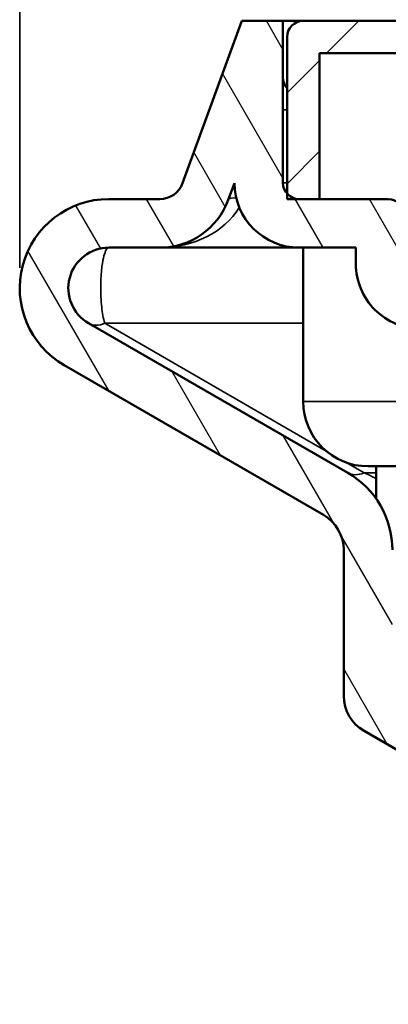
# Model space of a CAD drawing. Header units: millimetres. Extents: x 0 to 2103, y 0 to 1485.
# Tile 58 of 65: x 1474 to 1519, y 1035 to 1157. Entities that reach past the tile are written whole.
import ezdxf

# ---------------------------------------------------------------- set-up
doc = ezdxf.new("R2010")
doc.units = ezdxf.units.MM
doc.header["$LTSCALE"] = 2.5
for name, color, linetype, lineweight in [('AM_0', 7, 'Continuous', 50), ('AM_4', 7, 'Continuous', 35), ('AM_5', 7, 'Continuous', 35), ('AM_8', 7, 'Continuous', 25)]:
    doc.layers.add(name, color=color, linetype=linetype, lineweight=lineweight)
doc.styles.add('7 mm', font='arial.ttf')
doc.dimstyles.new('Schriftgröße 7', dxfattribs={"dimscale": 2.5, "dimtxt": 7, "dimasz": 2.5, "dimexe": 1.5, "dimexo": 1, "dimgap": 0.7000000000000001, "dimtad": 1, "dimrnd": 1e-08, "dimtxsty": '7 mm', "dimcen": 0.09, "dimdle": 10, "dimclrd": 256, "dimclre": 256, "dimclrt": 7, "dimadec": 1, "dimazin": 2, "dimtfac": 0.3571428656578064, "dimtdec": 3, "dimtmove": 0, "dimatfit": 3, "dimfxl": 1, "dimtolj": 1, "dimtzin": 0, "dimlwd": -1, "dimlwe": -1, "dimarcsym": 0})

# ---------------------------------------------------------------- blocks, each defined once
blk = doc.blocks.new('*D72')
at = {"layer": 'AM_5', "transparency": 16777216}
for p, q in [((1473.970534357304, 1126.138028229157), (1473.970534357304, 1192.388028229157)), ((1823.970534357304, 1126.138028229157), (1823.970534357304, 1192.388028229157)), ((1480.220534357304, 1188.638028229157), (1817.720534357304, 1188.638028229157))]:
    blk.add_line(p, q, dxfattribs=at)
for points in [[(1480.220534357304, 1189.679694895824), (1480.220534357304, 1187.596361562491), (1473.970534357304, 1188.638028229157)], [(1817.720534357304, 1189.679694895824), (1817.720534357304, 1187.596361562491), (1823.970534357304, 1188.638028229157)]]:
    blk.add_solid(points, dxfattribs=at)
at = {"layer": 'Defpoints', "color": 0, "transparency": 16777216}
for p in [(1823.970534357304, 1188.638028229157), (1473.970534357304, 1123.638028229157), (1823.970534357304, 1123.638028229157)]:
    blk.add_point(p, dxfattribs=at)
at = {"layer": 'AM_5', "color": 7, "transparency": 16777216, "insert": (1619.490835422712, 1199.329024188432), "char_height": 17.5, "attachment_point": 4, "style": '7 mm'}
blk.add_mtext('\\A1;\\fAIGDT|b0|i0;\\H17.5000;o\\fArial|b0|i0;\\H17.5000;350', dxfattribs=at)

msp = doc.modelspace()

# ---------------------------------------------------------------- hatches: boundary and pattern name
at = {"layer": 'AM_8'}
h = msp.add_hatch(dxfattribs=at)
h.set_pattern_fill('ANSI31', color=256, scale=63.5, angle=75.00017538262, style=0)
h.set_pattern_definition([(120.00017538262, (0, 0), (-6.874064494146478, -3.968771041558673), [])])
edge = h.paths.add_edge_path()
edge.add_ellipse((1484.970534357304, 1123.638028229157), major_axis=(-5.4999999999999, -9.526279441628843), ratio=1, start_angle=209.9999999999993, end_angle=360)
edge.add_line((1479.470534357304, 1114.111748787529), (1511.470534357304, 1095.63654017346))
edge.add_ellipse((1508.970534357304, 1091.306413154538), major_axis=(5, 2.131628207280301e-13), ratio=1, start_angle=0, end_angle=60.00000000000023, ccw=False)
edge.add_line((1513.970534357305, 1091.306413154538), (1513.970534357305, 1073.298282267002))
edge.add_ellipse((1518.970534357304, 1073.298282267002), major_axis=(-2.499999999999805, -4.330127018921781), ratio=1, start_angle=299.9999999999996, end_angle=360)
edge.add_line((1516.470534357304, 1068.96815524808), (1521.470534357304, 1066.081403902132))
edge.add_ellipse((1518.970534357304, 1061.75127688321), major_axis=(4.99999999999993, -3.552713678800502e-14), ratio=1, start_angle=0, end_angle=60.000000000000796, ccw=False)
edge.add_line((1523.970534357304, 1061.75127688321), (1523.970534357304, 914.6380282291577))
edge.add_line((1523.970534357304, 914.6380282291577), (1523.970534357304, 908.6380282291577))
edge.add_line((1523.970534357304, 908.6380282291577), (1523.970534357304, 906.6380282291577))
edge.add_line((1523.970534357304, 906.6380282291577), (1525.970534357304, 906.6380282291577))
edge.add_line((1525.970534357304, 906.6380282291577), (1529.970534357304, 906.6380282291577))
edge.add_line((1529.970534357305, 906.6380282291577), (1529.970534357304, 1061.75127688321))
edge.add_ellipse((1518.970534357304, 1061.75127688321), major_axis=(5.500000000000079, 9.52627944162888), ratio=1, start_angle=300.0000000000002, end_angle=360)
edge.add_line((1524.470534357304, 1071.277556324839), (1519.970534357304, 1073.875632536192))
edge.add_line((1519.970534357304, 1073.875632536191), (1519.970534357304, 1091.306413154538))
edge.add_ellipse((1508.970534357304, 1091.306413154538), major_axis=(5.499999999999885, 9.526279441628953), ratio=1, start_angle=300.0000000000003, end_angle=360)
edge.add_line((1514.470534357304, 1100.832692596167), (1482.470534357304, 1119.307901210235))
edge.add_ellipse((1484.970534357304, 1123.638028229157), major_axis=(-1.368455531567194e-47, 4.999999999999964), ratio=1, start_angle=0, end_angle=150.0000000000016, ccw=False)
edge.add_line((1484.970534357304, 1128.638028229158), (1491.262566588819, 1128.638028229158))
edge.add_ellipse((1491.262566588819, 1137.638028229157), major_axis=(8.457233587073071, -3.078181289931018), ratio=1, start_angle=289.9999999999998, end_angle=360)
edge.add_line((1499.719800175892, 1134.559846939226), (1500.470549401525, 1136.622513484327))
edge.add_ellipse((1508.470534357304, 1136.638028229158), major_axis=(5.329070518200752e-14, -7.999999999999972), ratio=1, start_angle=270.111116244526, end_angle=360.0000000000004)
edge.add_line((1508.470534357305, 1128.638028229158), (1515.470534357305, 1128.638028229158))
edge.add_line((1515.470534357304, 1128.638028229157), (1515.470534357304, 1126.638028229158))
edge.add_ellipse((1523.470534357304, 1126.638028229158), major_axis=(8.881784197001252e-14, -7.999999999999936), ratio=1, start_angle=269.9999999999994, end_angle=360)
edge.add_line((1523.470534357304, 1118.638028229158), (1525.503939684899, 1118.638028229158))
edge.add_line((1525.503939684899, 1118.638028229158), (1525.503939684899, 1109.638028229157))
edge.add_spline(control_points=[(1525.503939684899, 1109.638028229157), (1525.503939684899, 1109.164930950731), (1525.554773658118, 1108.648964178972), (1525.771785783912, 1107.641594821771), (1525.937815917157, 1107.150160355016), (1526.335535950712, 1106.25654400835), (1526.609563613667, 1105.775798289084), (1527.256475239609, 1104.885260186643), (1527.629052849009, 1104.475245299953), (1528.402561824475, 1103.759448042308), (1528.88060666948, 1103.394200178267), (1529.901993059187, 1102.768992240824), (1530.445122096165, 1102.508685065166), (1531.511868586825, 1102.100111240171), (1532.137720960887, 1101.921603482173), (1533.412671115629, 1101.690677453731), (1534.061727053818, 1101.638028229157), (1534.655181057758, 1101.638028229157)], knot_values=[-1.272264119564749, -1.272264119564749, -1.272264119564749, -1.272264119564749, -1.130334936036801, -1.130334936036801, -0.9884057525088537, -0.9884057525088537, -0.8368969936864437, -0.8368969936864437, -0.6853882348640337, -0.6853882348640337, -0.520730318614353, -0.520730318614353, -0.3560724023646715, -0.3560724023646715, -0.1780362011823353, -0.1780362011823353, 0, 0, 0, 0], degree=3, periodic=0)
edge.add_line((1534.655181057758, 1101.638028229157), (1535.811354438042, 1101.638028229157))
edge.add_line((1535.811354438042, 1101.638028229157), (1535.811354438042, 1094.138028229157))
edge.add_spline(control_points=[(1535.811354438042, 1094.138028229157), (1535.811354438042, 1093.201418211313), (1535.913077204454, 1092.180133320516), (1536.346885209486, 1090.187079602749), (1536.678653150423, 1089.215241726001), (1537.477058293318, 1087.439063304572), (1538.030582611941, 1086.480010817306), (1539.336383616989, 1084.706207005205), (1540.087963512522, 1083.89094283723), (1541.664070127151, 1082.452340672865), (1542.648592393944, 1081.713518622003), (1544.749727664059, 1080.452193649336), (1545.865788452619, 1079.928771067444), (1547.125524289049, 1079.45539887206), (1547.338524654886, 1079.379210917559), (1547.555545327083, 1079.305631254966)], knot_values=[-1.909097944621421, -1.909097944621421, -1.909097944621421, -1.909097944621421, -1.628114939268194, -1.628114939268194, -1.34713193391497, -1.34713193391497, -1.043903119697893, -1.043903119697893, -0.7406743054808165, -0.7406743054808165, -0.403721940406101, -0.403721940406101, -0.0667695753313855, -0.0667695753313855, 0, 0, 0, 0], degree=3, periodic=0)
edge.add_line((1547.555545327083, 1079.305631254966), (1547.555545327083, 1078.138028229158))
edge.add_line((1547.555545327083, 1078.138028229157), (1554.795166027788, 1078.138028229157))
edge.add_line((1554.795166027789, 1078.138028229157), (1554.795166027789, 1084.138028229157))
edge.add_spline(control_points=[(1554.795166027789, 1084.138028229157), (1554.001389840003, 1084.138028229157), (1553.132784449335, 1084.20533317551), (1551.424984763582, 1084.503706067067), (1550.585870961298, 1084.735234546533), (1549.1770441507, 1085.260836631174), (1548.470583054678, 1085.589488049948), (1547.139264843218, 1086.381526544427), (1546.514764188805, 1086.845512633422), (1545.517015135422, 1087.747194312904), (1545.041996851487, 1088.256665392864), (1544.215655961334, 1089.366284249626), (1543.86483136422, 1089.966802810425), (1543.361052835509, 1091.075645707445), (1543.152308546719, 1091.679807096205), (1542.879156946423, 1092.919470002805), (1542.814988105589, 1093.55502405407), (1542.814988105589, 1094.138028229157)], knot_values=[0, 0, 0, 0, 0.2381328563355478, 0.2381328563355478, 0.4762657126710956, 0.4762657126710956, 0.6892365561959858, 0.6892365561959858, 0.9022073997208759, 0.9022073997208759, 1.092681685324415, 1.092681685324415, 1.283155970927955, 1.283155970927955, 1.458057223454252, 1.458057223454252, 1.632958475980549, 1.632958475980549, 1.632958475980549, 1.632958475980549], degree=3, periodic=0)
edge.add_line((1542.814988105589, 1094.138028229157), (1542.814988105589, 1105.638028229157))
edge.add_spline(control_points=[(1542.814988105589, 1105.638028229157), (1542.814988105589, 1105.872221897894), (1542.753460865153, 1106.146436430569), (1542.550734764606, 1106.591689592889), (1542.366258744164, 1106.835888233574), (1541.968621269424, 1107.196096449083), (1541.677910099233, 1107.368112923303), (1541.130089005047, 1107.574468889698), (1540.770983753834, 1107.638028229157), (1540.467078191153, 1107.638028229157)], knot_values=[0.3214790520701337, 0.3214790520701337, 0.3214790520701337, 0.3214790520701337, 0.3917371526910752, 0.3917371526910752, 0.4682487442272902, 0.4682487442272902, 0.5526964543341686, 0.5526964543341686, 0.6438681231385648, 0.6438681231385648, 0.6438681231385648, 0.6438681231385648], degree=3, periodic=0)
edge.add_line((1540.467078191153, 1107.638028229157), (1534.655181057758, 1107.638028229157))
edge.add_spline(control_points=[(1534.655181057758, 1107.638028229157), (1534.357395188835, 1107.638028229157), (1534.00561416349, 1107.700830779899), (1533.468865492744, 1107.9054223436), (1533.184317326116, 1108.076388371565), (1532.793916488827, 1108.435049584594), (1532.612676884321, 1108.679378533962), (1532.412334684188, 1109.125824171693), (1532.351496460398, 1109.402200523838), (1532.351496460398, 1109.638028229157)], knot_values=[0, 0, 0, 0, 0.08933576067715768, 0.08933576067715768, 0.1723256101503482, 0.1723256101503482, 0.2483784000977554, 0.2483784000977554, 0.3191267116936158, 0.3191267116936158, 0.3191267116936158, 0.3191267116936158], degree=3, periodic=0)
edge.add_line((1532.351496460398, 1109.638028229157), (1532.351496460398, 1122.638028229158))
edge.add_spline(control_points=[(1532.351496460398, 1122.638028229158), (1532.351496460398, 1122.874087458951), (1532.29053206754, 1123.150720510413), (1532.089926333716, 1123.597562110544), (1531.908535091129, 1123.842133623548), (1531.5185528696, 1124.200678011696), (1531.234861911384, 1124.371614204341), (1530.701685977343, 1124.575341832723), (1530.353567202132, 1124.638028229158), (1530.058802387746, 1124.638028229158)], knot_values=[0.3174880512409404, 0.3174880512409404, 0.3174880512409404, 0.3174880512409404, 0.38830582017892, 0.38830582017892, 0.4644298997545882, 0.4644298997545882, 0.5472322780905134, 0.5472322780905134, 0.6356617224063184, 0.6356617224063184, 0.6356617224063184, 0.6356617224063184], degree=3, periodic=0)
edge.add_line((1530.058802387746, 1124.638028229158), (1523.470534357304, 1124.638028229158))
edge.add_ellipse((1523.470534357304, 1126.638028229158), major_axis=(-1.999999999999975, 1.09476442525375e-47), ratio=1, start_angle=0, end_angle=90.00000000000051, ccw=False)
edge.add_line((1521.470534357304, 1126.638028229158), (1521.470534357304, 1132.638028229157))
edge.add_ellipse((1519.470534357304, 1132.638028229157), major_axis=(-1.776356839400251e-14, 1.999999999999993), ratio=1, start_angle=269.9999999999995, end_angle=360)
edge.add_line((1519.470534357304, 1134.638028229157), (1510.97053435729, 1134.638028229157))
edge.add_line((1510.97053435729, 1134.638028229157), (1508.470534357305, 1134.638028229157))
edge.add_ellipse((1508.470534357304, 1136.638028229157), major_axis=(-1.499999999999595, -1.322875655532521), ratio=1, start_angle=0, end_angle=48.590377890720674, ccw=False)
edge.add_ellipse((1508.470534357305, 1136.638028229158), major_axis=(-2.000000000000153, 1.094764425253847e-47), ratio=1, start_angle=0, end_angle=41.40962210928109, ccw=False)
edge.add_line((1506.470534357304, 1136.638028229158), (1506.470534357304, 1156.638028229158))
edge.add_line((1506.470534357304, 1156.638028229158), (1501.370534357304, 1156.638028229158))
edge.add_line((1501.370534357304, 1156.638028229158), (1494.081644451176, 1136.611967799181))
edge.add_ellipse((1491.262566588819, 1137.638028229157), major_axis=(1.776356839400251e-14, -3.000000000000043), ratio=1, start_angle=0, end_angle=69.99999999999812, ccw=False)
edge.add_line((1491.262566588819, 1134.638028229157), (1484.970534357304, 1134.638028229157))
edge = h.paths.add_edge_path()
edge.add_ellipse((1778.970534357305, 1073.298282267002), major_axis=(4.999999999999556, 3.552713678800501e-14), ratio=1, start_angle=300.0000000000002, end_angle=360)
edge.add_line((1783.970534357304, 1073.298282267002), (1783.970534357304, 1091.306413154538))
edge.add_ellipse((1788.970534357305, 1091.306413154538), major_axis=(-2.49999999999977, 4.330127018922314), ratio=1, start_angle=0, end_angle=60.000000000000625, ccw=False)
edge.add_line((1786.470534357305, 1095.63654017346), (1818.470534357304, 1114.111748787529))
edge.add_ellipse((1812.970534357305, 1123.638028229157), major_axis=(-3.552713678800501e-14, 11.00000000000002), ratio=1, start_angle=209.9999999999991, end_angle=360)
edge.add_line((1812.970534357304, 1134.638028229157), (1806.67850212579, 1134.638028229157))
edge.add_ellipse((1806.67850212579, 1137.638028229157), major_axis=(-2.819077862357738, -1.026060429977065), ratio=1, start_angle=0, end_angle=69.99999999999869, ccw=False)
edge.add_line((1803.859424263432, 1136.611967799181), (1796.570534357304, 1156.638028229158))
edge.add_line((1796.570534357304, 1156.638028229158), (1791.470534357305, 1156.638028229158))
edge.add_line((1791.470534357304, 1156.638028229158), (1791.470534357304, 1136.638028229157))
edge.add_ellipse((1789.470534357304, 1136.638028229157), major_axis=(1.50000000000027, -1.322875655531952), ratio=1, start_angle=0, end_angle=41.4096221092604, ccw=False)
edge.add_ellipse((1789.470534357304, 1136.638028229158), major_axis=(-3.552713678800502e-14, -1.999999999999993), ratio=1, start_angle=0, end_angle=48.59037789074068, ccw=False)
edge.add_line((1789.470534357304, 1134.638028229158), (1786.970534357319, 1134.638028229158))
edge.add_line((1786.970534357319, 1134.638028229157), (1778.470534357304, 1134.638028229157))
edge.add_ellipse((1778.470534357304, 1132.638028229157), major_axis=(-1.999999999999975, 1.09476442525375e-47), ratio=1, start_angle=269.9999999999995, end_angle=360)
edge.add_line((1776.470534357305, 1132.638028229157), (1776.470534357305, 1126.638028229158))
edge.add_ellipse((1774.470534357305, 1126.638028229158), major_axis=(-1.776356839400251e-14, -1.999999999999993), ratio=1, start_angle=0, end_angle=90.00000000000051, ccw=False)
edge.add_line((1774.470534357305, 1124.638028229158), (1767.882266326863, 1124.638028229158))
edge.add_spline(control_points=[(1767.882266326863, 1124.638028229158), (1767.587501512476, 1124.638028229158), (1767.239382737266, 1124.575341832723), (1766.706206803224, 1124.371614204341), (1766.422515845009, 1124.200678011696), (1766.03253362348, 1123.842133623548), (1765.851142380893, 1123.597562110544), (1765.650536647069, 1123.150720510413), (1765.58957225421, 1122.874087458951), (1765.58957225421, 1122.638028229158)], knot_values=[-0.6356617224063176, -0.6356617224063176, -0.6356617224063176, -0.6356617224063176, -0.5472322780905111, -0.5472322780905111, -0.4644298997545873, -0.4644298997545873, -0.388305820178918, -0.388305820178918, -0.3174880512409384, -0.3174880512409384, -0.3174880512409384, -0.3174880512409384], degree=3, periodic=0)
edge.add_line((1765.58957225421, 1122.638028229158), (1765.58957225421, 1109.638028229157))
edge.add_spline(control_points=[(1765.58957225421, 1109.638028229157), (1765.58957225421, 1109.402200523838), (1765.528734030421, 1109.125824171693), (1765.328391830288, 1108.679378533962), (1765.147152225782, 1108.435049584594), (1764.756751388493, 1108.076388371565), (1764.472203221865, 1107.9054223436), (1763.935454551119, 1107.700830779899), (1763.583673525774, 1107.638028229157), (1763.28588765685, 1107.638028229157)], knot_values=[-0.3191267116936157, -0.3191267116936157, -0.3191267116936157, -0.3191267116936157, -0.2483784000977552, -0.2483784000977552, -0.172325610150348, -0.172325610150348, -0.08933576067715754, -0.08933576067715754, 0, 0, 0, 0], degree=3, periodic=0)
edge.add_line((1763.28588765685, 1107.638028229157), (1757.473990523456, 1107.638028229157))
edge.add_spline(control_points=[(1757.473990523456, 1107.638028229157), (1757.170084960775, 1107.638028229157), (1756.810979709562, 1107.574468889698), (1756.263158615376, 1107.368112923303), (1755.972447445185, 1107.196096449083), (1755.574809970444, 1106.835888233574), (1755.390333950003, 1106.591689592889), (1755.187607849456, 1106.146436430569), (1755.126080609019, 1105.872221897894), (1755.126080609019, 1105.638028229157)], knot_values=[-0.6438681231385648, -0.6438681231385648, -0.6438681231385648, -0.6438681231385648, -0.5526964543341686, -0.5526964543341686, -0.4682487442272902, -0.4682487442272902, -0.3917371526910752, -0.3917371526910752, -0.3214790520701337, -0.3214790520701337, -0.3214790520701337, -0.3214790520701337], degree=3, periodic=0)
edge.add_line((1755.126080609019, 1105.638028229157), (1755.126080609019, 1094.138028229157))
edge.add_spline(control_points=[(1755.126080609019, 1094.138028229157), (1755.126080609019, 1093.55502405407), (1755.061911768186, 1092.919470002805), (1754.788760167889, 1091.679807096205), (1754.5800158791, 1091.075645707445), (1754.076237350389, 1089.966802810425), (1753.725412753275, 1089.366284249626), (1752.899071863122, 1088.256665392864), (1752.424053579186, 1087.747194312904), (1751.426304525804, 1086.845512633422), (1750.801803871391, 1086.381526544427), (1749.470485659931, 1085.589488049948), (1748.764024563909, 1085.260836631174), (1747.35519775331, 1084.735234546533), (1746.516083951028, 1084.503706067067), (1744.808284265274, 1084.20533317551), (1743.939678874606, 1084.138028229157), (1743.14590268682, 1084.138028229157)], knot_values=[-1.63295847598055, -1.63295847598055, -1.63295847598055, -1.63295847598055, -1.458057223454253, -1.458057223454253, -1.283155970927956, -1.283155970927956, -1.092681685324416, -1.092681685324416, -0.9022073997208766, -0.9022073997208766, -0.6892365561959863, -0.6892365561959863, -0.4762657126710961, -0.4762657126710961, -0.2381328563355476, -0.2381328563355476, 0, 0, 0, 0], degree=3, periodic=0)
edge.add_line((1743.14590268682, 1084.138028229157), (1743.14590268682, 1078.138028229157))
edge.add_line((1743.14590268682, 1078.138028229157), (1750.385523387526, 1078.138028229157))
edge.add_line((1750.385523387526, 1078.138028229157), (1750.385523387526, 1079.305631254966))
edge.add_spline(control_points=[(1750.385523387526, 1079.305631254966), (1750.602544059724, 1079.379210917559), (1750.815544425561, 1079.45539887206), (1752.07528026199, 1079.928771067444), (1753.19134105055, 1080.452193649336), (1755.292476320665, 1081.713518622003), (1756.276998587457, 1082.452340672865), (1757.853105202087, 1083.89094283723), (1758.60468509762, 1084.706207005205), (1759.910486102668, 1086.480010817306), (1760.464010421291, 1087.439063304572), (1761.262415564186, 1089.215241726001), (1761.594183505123, 1090.187079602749), (1762.027991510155, 1092.180133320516), (1762.129714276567, 1093.201418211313), (1762.129714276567, 1094.138028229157)], knot_values=[0, 0, 0, 0, 0.06676957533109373, 0.06676957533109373, 0.403721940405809, 0.403721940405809, 0.7406743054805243, 0.7406743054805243, 1.043903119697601, 1.043903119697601, 1.347131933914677, 1.347131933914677, 1.628114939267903, 1.628114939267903, 1.909097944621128, 1.909097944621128, 1.909097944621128, 1.909097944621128], degree=3, periodic=0)
edge.add_line((1762.129714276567, 1094.138028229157), (1762.129714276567, 1101.638028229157))
edge.add_line((1762.129714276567, 1101.638028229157), (1763.28588765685, 1101.638028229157))
edge.add_spline(control_points=[(1763.28588765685, 1101.638028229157), (1763.879341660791, 1101.638028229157), (1764.528397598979, 1101.690677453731), (1765.803347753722, 1101.921603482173), (1766.429200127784, 1102.100111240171), (1767.495946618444, 1102.508685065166), (1768.039075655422, 1102.768992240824), (1769.060462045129, 1103.394200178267), (1769.538506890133, 1103.759448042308), (1770.3120158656, 1104.475245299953), (1770.684593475, 1104.885260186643), (1771.331505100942, 1105.775798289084), (1771.605532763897, 1106.25654400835), (1772.003252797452, 1107.150160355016), (1772.169282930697, 1107.641594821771), (1772.38629505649, 1108.648964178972), (1772.43712902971, 1109.164930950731), (1772.43712902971, 1109.638028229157)], knot_values=[0, 0, 0, 0, 0.1780362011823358, 0.1780362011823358, 0.3560724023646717, 0.3560724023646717, 0.5207303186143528, 0.5207303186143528, 0.685388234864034, 0.685388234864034, 0.836896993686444, 0.836896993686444, 0.9884057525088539, 0.9884057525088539, 1.130334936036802, 1.130334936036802, 1.272264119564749, 1.272264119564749, 1.272264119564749, 1.272264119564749], degree=3, periodic=0)
edge.add_line((1772.43712902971, 1109.638028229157), (1772.43712902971, 1118.638028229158))
edge.add_line((1772.43712902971, 1118.638028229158), (1774.470534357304, 1118.638028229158))
edge.add_ellipse((1774.470534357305, 1126.638028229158), major_axis=(7.999999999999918, 3.552713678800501e-14), ratio=1, start_angle=269.9999999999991, end_angle=360)
edge.add_line((1782.470534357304, 1126.638028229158), (1782.470534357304, 1128.638028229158))
edge.add_line((1782.470534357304, 1128.638028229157), (1789.470534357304, 1128.638028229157))
edge.add_ellipse((1789.470534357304, 1136.638028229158), major_axis=(7.999984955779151, -0.01551474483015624), ratio=1, start_angle=270.1111162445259, end_angle=360)
edge.add_line((1797.470519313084, 1136.622513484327), (1798.221268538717, 1134.559846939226))
edge.add_ellipse((1806.67850212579, 1137.638028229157), major_axis=(7.105427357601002e-14, -8.999999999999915), ratio=1, start_angle=289.9999999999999, end_angle=360)
edge.add_line((1806.67850212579, 1128.638028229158), (1812.970534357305, 1128.638028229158))
edge.add_ellipse((1812.970534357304, 1123.638028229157), major_axis=(2.499999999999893, -4.330127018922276), ratio=1, start_angle=0, end_angle=150.0000000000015, ccw=False)
edge.add_line((1815.470534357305, 1119.307901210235), (1783.470534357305, 1100.832692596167))
edge.add_ellipse((1788.970534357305, 1091.306413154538), major_axis=(-11.00000000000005, 2.131628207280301e-13), ratio=1, start_angle=300.0000000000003, end_angle=360)
edge.add_line((1777.970534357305, 1091.306413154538), (1777.970534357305, 1073.875632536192))
edge.add_line((1777.970534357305, 1073.875632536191), (1773.470534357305, 1071.277556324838))
edge.add_ellipse((1778.970534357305, 1061.75127688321), major_axis=(-11.00000000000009, 3.552713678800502e-14), ratio=1, start_angle=300.0000000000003, end_angle=360)
edge.add_line((1767.970534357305, 1061.75127688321), (1767.970534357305, 906.6380282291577))
edge.add_line((1767.970534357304, 906.6380282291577), (1771.735866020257, 906.6380282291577))
edge.add_line((1771.735866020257, 906.6380282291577), (1773.970534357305, 906.6380282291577))
edge.add_line((1773.970534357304, 906.6380282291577), (1773.970534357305, 1061.75127688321))
edge.add_ellipse((1778.970534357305, 1061.75127688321), major_axis=(-2.499999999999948, 4.330127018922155), ratio=1, start_angle=0, end_angle=60.000000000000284, ccw=False)
edge.add_line((1776.470534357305, 1066.081403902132), (1781.470534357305, 1068.96815524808))
h = msp.add_hatch(dxfattribs=at)
h.set_pattern_fill('ANSI31', color=256, scale=63.5, style=0)
h.set_pattern_definition([(45, (0, 0), (-5.612660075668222, 5.612660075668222), [])])
edge = h.paths.add_edge_path()
edge.add_line((1510.97053435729, 1152.638028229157), (1510.97053435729, 1134.638028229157))
edge.add_line((1510.97053435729, 1134.638028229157), (1508.470534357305, 1134.638028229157))
edge.add_line((1508.470534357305, 1134.638028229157), (1506.970534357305, 1134.638028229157))
edge.add_line((1506.970534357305, 1134.638028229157), (1506.970534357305, 1135.315152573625))
edge.add_line((1506.970534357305, 1135.315152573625), (1506.970534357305, 1154.638028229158))
edge.add_ellipse((1508.970534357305, 1154.638028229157), major_axis=(-1.999999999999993, -1.332267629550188e-14), ratio=1, start_angle=269.9999999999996, end_angle=359.9999999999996, ccw=False)
edge.add_line((1508.970534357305, 1156.638028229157), (1526.970534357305, 1156.638028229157))
edge.add_line((1526.970534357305, 1156.638028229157), (1526.970534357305, 1152.638028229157))
edge.add_line((1526.970534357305, 1152.638028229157), (1510.97053435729, 1152.638028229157))
h.paths.add_polyline_path([(1632.47053435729, 1130.734028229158), (1632.47053435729, 1152.638028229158), (1623.470534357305, 1152.638028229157), (1623.470534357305, 1156.638028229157), (1644.970534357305, 1156.638028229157), (1644.970534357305, 1152.638028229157), (1636.47053435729, 1152.638028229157), (1636.47053435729, 1130.734028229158)])
h.paths.add_polyline_path([(1606.97053435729, 1152.638028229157), (1606.97053435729, 1130.734028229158), (1602.97053435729, 1130.734028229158), (1602.97053435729, 1152.638028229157), (1593.970534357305, 1152.638028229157), (1593.970534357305, 1156.638028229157), (1615.470534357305, 1156.638028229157), (1615.470534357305, 1152.638028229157)])
h.paths.add_polyline_path([(1573.47053435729, 1130.734028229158), (1573.47053435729, 1152.638028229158), (1564.470534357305, 1152.638028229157), (1564.470534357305, 1156.638028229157), (1585.970534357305, 1156.638028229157), (1585.970534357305, 1152.638028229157), (1577.47053435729, 1152.638028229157), (1577.47053435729, 1130.734028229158)])
h.paths.add_polyline_path([(1547.97053435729, 1152.638028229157), (1547.97053435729, 1130.734028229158), (1543.97053435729, 1130.734028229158), (1543.97053435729, 1152.638028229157), (1534.970534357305, 1152.638028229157), (1534.970534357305, 1156.638028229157), (1556.470534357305, 1156.638028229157), (1556.470534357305, 1152.638028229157)])
h.paths.add_polyline_path([(1720.470534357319, 1130.734028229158), (1720.470534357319, 1152.638028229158), (1711.970534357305, 1152.638028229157), (1711.970534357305, 1156.638028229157), (1733.470534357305, 1156.638028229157), (1733.470534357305, 1152.638028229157), (1724.470534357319, 1152.638028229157), (1724.470534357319, 1130.734028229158)])
h.paths.add_polyline_path([(1690.970534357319, 1130.734028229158), (1690.970534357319, 1152.638028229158), (1682.470534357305, 1152.638028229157), (1682.470534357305, 1156.638028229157), (1703.970534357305, 1156.638028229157), (1703.970534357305, 1152.638028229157), (1694.970534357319, 1152.638028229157), (1694.970534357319, 1130.734028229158)])
h.paths.add_polyline_path([(1665.470534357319, 1152.638028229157), (1665.470534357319, 1130.734028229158), (1661.470534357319, 1130.734028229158), (1661.470534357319, 1152.638028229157), (1652.970534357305, 1152.638028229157), (1652.970534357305, 1156.638028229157), (1674.470534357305, 1156.638028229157), (1674.470534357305, 1152.638028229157)])
h.paths.add_polyline_path([(1753.970534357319, 1152.638028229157), (1753.970534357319, 1130.734028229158), (1749.970534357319, 1130.734028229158), (1749.970534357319, 1152.638028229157), (1741.470534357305, 1152.638028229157), (1741.470534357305, 1156.638028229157), (1762.970534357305, 1156.638028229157), (1762.970534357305, 1152.638028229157)])
edge = h.paths.add_edge_path()
edge.add_line((1786.970534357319, 1134.638028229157), (1786.970534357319, 1152.638028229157))
edge.add_line((1786.970534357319, 1152.638028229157), (1770.970534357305, 1152.638028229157))
edge.add_line((1770.970534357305, 1152.638028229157), (1770.970534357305, 1156.638028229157))
edge.add_line((1770.970534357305, 1156.638028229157), (1788.970534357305, 1156.638028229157))
edge.add_ellipse((1788.970534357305, 1154.638028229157), major_axis=(3.828876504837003e-32, 2.000000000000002), ratio=1, start_angle=270, end_angle=360, ccw=False)
edge.add_line((1790.970534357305, 1154.638028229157), (1790.970534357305, 1135.315152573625))
edge.add_line((1790.970534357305, 1135.315152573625), (1790.970534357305, 1134.638028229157))
edge.add_line((1790.970534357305, 1134.638028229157), (1789.470534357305, 1134.638028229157))
edge.add_line((1789.470534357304, 1134.638028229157), (1786.970534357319, 1134.638028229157))

# ---------------------------------------------------------------- linework, layer by layer
at = {"layer": 'AM_0'}
for p, q in [((1494.081644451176, 1136.611967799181), (1501.370534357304, 1156.638028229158)), ((1501.370534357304, 1156.638028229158), (1506.470534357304, 1156.638028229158)), ((1506.470534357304, 1156.638028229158), (1506.470534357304, 1136.638028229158)), ((1508.470534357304, 1156.638028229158), (1506.470534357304, 1156.638028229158)), ((1508.470534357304, 1156.638028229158), (1508.970534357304, 1156.638028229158)), ((1508.970534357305, 1156.638028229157), (1526.970534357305, 1156.638028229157)), ((1506.970534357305, 1134.638028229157), (1506.970534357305, 1154.638028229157)), ((1510.97053435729, 1152.638028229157), (1510.97053435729, 1134.638028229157)), ((1526.970534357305, 1152.638028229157), (1510.97053435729, 1152.638028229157)), ((1500.470549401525, 1136.622513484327), (1499.719800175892, 1134.559846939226)), ((1484.970534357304, 1134.638028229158), (1491.262566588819, 1134.638028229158)), ((1510.97053435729, 1134.638028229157), (1506.970534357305, 1134.638028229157)), ((1508.470534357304, 1134.638028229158), (1519.470534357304, 1134.638028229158)), ((1491.262566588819, 1128.638028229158), (1484.970534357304, 1128.638028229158)), ((1491.262566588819, 1128.638028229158), (1508.470534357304, 1128.638028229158)), ((1515.470534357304, 1128.638028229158), (1508.470534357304, 1128.638028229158)), ((1508.970534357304, 1128.638028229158), (1508.970534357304, 1109.638028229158)), ((1515.470534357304, 1126.638028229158), (1515.470534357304, 1128.638028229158)), ((1482.470534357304, 1119.307901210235), (1514.470534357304, 1100.832692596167)), ((1511.470534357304, 1095.63654017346), (1479.470534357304, 1114.111748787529)), ((1516.970534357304, 1101.638028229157), (1534.655181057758, 1101.638028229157)), ((1517.970534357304, 1101.638028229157), (1517.970534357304, 1097.630968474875)), ((1513.970534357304, 1073.298282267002), (1513.970534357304, 1091.306413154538)), ((1521.470534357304, 1066.081403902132), (1516.470534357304, 1068.96815524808))]:
    msp.add_line(p, q, dxfattribs=at)
for centre, radius, start, end in [((1508.970534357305, 1154.638028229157), 1.999999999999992, 90, 180), ((1508.470534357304, 1149.638028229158), 2, 180, 221.4096221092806), ((1491.262566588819, 1137.638028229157), 3.000000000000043, 270, 339.9999999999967), ((1508.470534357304, 1136.638028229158), 7.999999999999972, 180.1111162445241, 270), ((1508.470534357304, 1136.638028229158), 1.999999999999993, 180, 270), ((1484.970534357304, 1123.638028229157), 10.99999999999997, 90, 240.0000000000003), ((1491.262566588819, 1137.638028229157), 8.999999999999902, 269.9999999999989, 339.9999999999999), ((1519.470534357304, 1132.638028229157), 1.999999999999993, 0, 90), ((1484.970534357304, 1123.638028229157), 4.999999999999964, 90, 240.0000000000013), ((1523.470534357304, 1126.638028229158), 7.999999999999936, 180, 270.0000000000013), ((1516.970534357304, 1109.638028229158), 8.000000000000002, 180, 270), ((1508.970534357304, 1091.306413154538), 11.00000000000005, 0, 60.00000000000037), ((1508.970534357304, 1091.306413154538), 5, 0, 60.0000000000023), ((1518.970534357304, 1073.298282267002), 4.999999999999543, 180, 239.9999999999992)]:
    msp.add_arc(centre, radius, start, end, dxfattribs=at)
at = {"layer": 'AM_4'}
for p, q in [((1508.470534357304, 1156.574519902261), (1508.470534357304, 1156.638028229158)), ((1506.470534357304, 1145.638028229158), (1506.970534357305, 1145.638028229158)), ((1506.470534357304, 1136.638028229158), (1506.970534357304, 1136.638028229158)), ((1484.470534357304, 1119.307901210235), (1508.970534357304, 1119.307901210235)), ((1484.470534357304, 1119.307901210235), (1511.815884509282, 1103.520055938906)), ((1508.970534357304, 1109.638028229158), (1525.503939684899, 1109.638028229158)), ((1514.249539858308, 1102.114984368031), (1516.470534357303, 1100.832692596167)), ((1516.470534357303, 1100.832692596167), (1517.970534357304, 1100.832692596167))]:
    msp.add_line(p, q, dxfattribs=at)
for centre, major_axis, ratio, start_param, end_param in [((1501.599185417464, 1133.875806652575), (-1.879385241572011, 0.684040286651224), 0.3236155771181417, 5.329443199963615, 6.283185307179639), ((1491.262566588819, 1137.638028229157), (10.99999999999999, -3.010602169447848e-47), 0.8181818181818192, 4.71238898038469, 5.815076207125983), ((1484.470534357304, 1122.772002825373), (-1.999999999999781, -3.464101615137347), 0.6546536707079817, 2.902893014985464e-13, 0.7227342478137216), ((1516.470534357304, 1104.296794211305), (-1.999999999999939, -3.464101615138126), 0.6546536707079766, 0, 0.7227342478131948), ((1508.970534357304, 1091.306413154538), (14.99999999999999, -4.105366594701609e-47), 0.7333333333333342, 0.927295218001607, 1.047197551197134)]:
    msp.add_ellipse(centre, major_axis=major_axis, ratio=ratio, start_param=start_param, end_param=end_param, dxfattribs=at)
msp.add_open_spline([(1484.970534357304, 1128.638028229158), (1484.862250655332, 1128.638028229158), (1484.753190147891, 1128.550081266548), (1484.549346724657, 1128.202692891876), (1484.452551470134, 1127.951664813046), (1484.275212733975, 1127.27406771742), (1484.192318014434, 1126.839540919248), (1484.090018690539, 1126.031237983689), (1484.058430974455, 1125.718753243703), (1484.033473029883, 1125.383852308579), (1484.005773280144, 1125.012160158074), (1483.986107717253, 1124.611692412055), (1483.967543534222, 1123.784329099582), (1483.968604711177, 1123.366242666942), (1483.993378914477, 1122.464953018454), (1484.02122282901, 1121.99954172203), (1484.095207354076, 1121.181619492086), (1484.139746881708, 1120.826996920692), (1484.24841612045, 1120.146825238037), (1484.315646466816, 1119.834260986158), (1484.414068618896, 1119.480212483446), (1484.442160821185, 1119.389808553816), (1484.470534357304, 1119.307901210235)], degree=3, knots=[-0.3080854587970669, -0.3080854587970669, -0.3080854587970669, -0.3080854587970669, -0.2621444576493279, -0.2621444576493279, -0.2191257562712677, -0.2191257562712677, -0.1766241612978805, -0.1766241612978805, -0.1540427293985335, -0.1540427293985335, -0.1540427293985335, -0.1289805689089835, -0.1289805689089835, -0.1042237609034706, -0.1042237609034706, -0.07442574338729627, -0.07442574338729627, -0.04646056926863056, -0.04646056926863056, -0.01300238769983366, -0.01300238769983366, 0, 0, 0, 0], dxfattribs=at)

# ---------------------------------------------------------------- dimensions: what is measured, and where the dimension line sits
at = {"layer": 'AM_5'}
dim = msp.add_linear_dim(base=(1823.970534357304, 1188.638028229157), p1=(1473.970534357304, 1123.638028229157), p2=(1823.970534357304, 1123.638028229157), angle=180, text='\\fAIGDT|b0|i0;\\H17.5000;o\\fArial|b0|i0;\\H17.5000;<>', dimstyle='Schriftgröße 7', override={"dimgap": 0.7000000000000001, "dimdec": 2, "dimtol": 0, "dimlim": 0, "dimtp": 0, "dimtm": -0, "dimtdec": 3, "dimtofl": 0, "dimatfit": 1}, dxfattribs=at)
dim.commit()
dim.dimension.update_dxf_attribs({"geometry": '*D72', "text_midpoint": (1648.970534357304, 1188.638028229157), "dimtype": 160})

doc.saveas('drawing.dxf')
